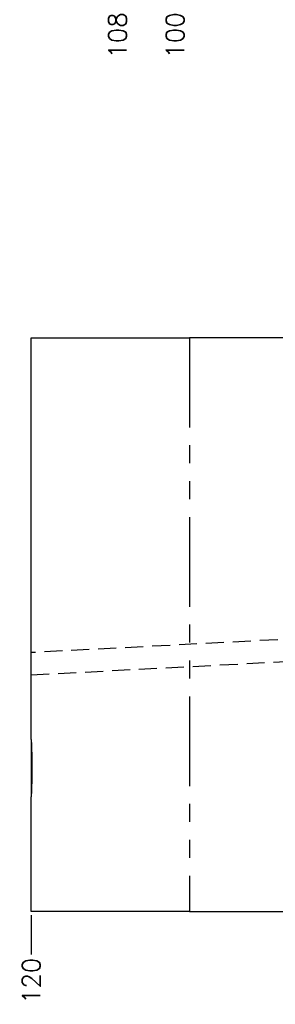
# Model space of a CAD drawing. Extents: x 2651 to 11825, y -3833 to 1075.
# Tile 26 of 256: x 3294 to 3330, y -3416 to -3279. Entities that reach past the tile are written whole.
import ezdxf

# ---------------------------------------------------------------- set-up
doc = ezdxf.new("R2010")
doc.units = 0
doc.header["$LTSCALE"] = 10
doc.linetypes.add('HIDDEN', pattern=[0.375, 0.25, -0.125])
doc.linetypes.add('PHANTOM', pattern=[2.5, 1.25, -0.25, 0.25, -0.25, 0.25, -0.25])
doc.layers.get('0').update_dxf_attribs({"linetype": 'CONTINUOUS'})
doc.layers.get('Defpoints').update_dxf_attribs({"linetype": 'CONTINUOUS'})
doc.layers.add('DIM', color=3, linetype='CONTINUOUS')
doc.layers.add('LAYER_101', color=7, linetype='CONTINUOUS')
doc.styles.get("Standard").update_dxf_attribs({"font": 'romans.shx'})
doc.dimstyles.new('1-1', dxfattribs={"dimtxt": 2.5, "dimasz": 2.5, "dimexe": 1, "dimexo": 0.5, "dimtad": 0, "dimrnd": 1.38778e-17, "dimzin": 9, "dimdsep": 46, "dimtxsty": 'Standard', "dimblk": 'CLOSED', "dimcen": 0, "dimclrd": 3, "dimclre": 3, "dimclrt": 3, "dimazin": 2, "dimtfac": 0.75, "dimtofl": 0, "dimtmove": 0, "dimatfit": 3, "dimfxl": 0, "dimtolj": 1, "dimarcsym": 0})

# ---------------------------------------------------------------- blocks, each defined once
blk = doc.blocks.new('*D604')
at = {"layer": 'Defpoints', "color": 0}
for p in [(3415.68, -3173.36), (3315.68, -3254.36), (3315.68, -3277.56)]:
    blk.add_point(p, dxfattribs=at)
at = {"layer": 'DIM', "color": 3, "lineweight": -2}
blk.add_line((3315.68, -3254.86), (3315.68, -3277.56), dxfattribs=at)
at = {"layer": 'DIM', "color": 3, "insert": (3315.68, -3281.22), "char_height": 2.5, "attachment_point": 5, "rotation": 90}
blk.add_mtext('\\A1;100', dxfattribs=at)
blk = doc.blocks.new('_Closed')
at = {"color": 0, "linetype": 'ByBlock', "lineweight": -2}
for p, q in [((-1, 0.167), (0, 0)), ((-1, 0.167), (-1, -0.167)), ((0, 0), (-1, -0.167)), ((0, 0), (-1, 0))]:
    blk.add_line(p, q, dxfattribs=at)
blk = doc.blocks.new('*D605')
at = {"layer": 'Defpoints', "color": 0}
for p in [(3415.68, -3173.36), (3307.68, -3234.08), (3307.68, -3277.56)]:
    blk.add_point(p, dxfattribs=at)
at = {"layer": 'DIM', "color": 3, "lineweight": -2}
blk.add_line((3307.68, -3234.58), (3307.68, -3277.56), dxfattribs=at)
at = {"layer": 'DIM', "color": 3, "insert": (3307.68, -3281.22), "char_height": 2.5, "attachment_point": 5, "rotation": 90}
blk.add_mtext('\\A1;108', dxfattribs=at)
blk = doc.blocks.new('*D622')
at = {"layer": 'Defpoints', "color": 0}
for p in [(3295.68, -3403.36), (3415.68, -3403.36), (3295.68, -3409.36)]:
    blk.add_point(p, dxfattribs=at)
at = {"layer": 'DIM', "color": 3, "lineweight": -2}
blk.add_line((3295.68, -3403.86), (3295.68, -3409.36), dxfattribs=at)
at = {"layer": 'DIM', "color": 3, "insert": (3295.68, -3413.02), "char_height": 2.5, "attachment_point": 5, "rotation": 90}
blk.add_mtext('\\A1;120', dxfattribs=at)

msp = doc.modelspace()

# ---------------------------------------------------------------- linework, layer by layer
at = {"layer": 'LAYER_101', "color": 0, "linetype": 'Continuous'}
for p, q in [((3295.684, -3323.358), (3317.684, -3323.358)), ((3295.684, -3379.358), (3295.684, -3323.358)), ((3342.192, -3323.358), (3317.684, -3323.358)), ((3295.684, -3379.358), (3295.684, -3387.358)), ((3295.684, -3403.358), (3295.684, -3387.358)), ((3317.684, -3403.358), (3295.684, -3403.358)), ((3317.684, -3403.358), (3513.684, -3403.358))]:
    msp.add_line(p, q, dxfattribs=at)
at = {"layer": 'LAYER_101', "color": 253, "linetype": 'PHANTOM'}
msp.add_line((3317.684, -3323.358), (3317.684, -3403.358), dxfattribs=at)
at = {"layer": 'LAYER_101', "color": 6, "linetype": 'HIDDEN'}
for p, q in [((3337.453, -3365.073), (3295.684, -3367.262)), ((3295.684, -3370.358), (3337.453, -3368.169))]:
    msp.add_line(p, q, dxfattribs=at)
at = {"layer": 'LAYER_101', "color": 0, "linetype": 'Continuous'}
msp.add_polyline3d([(3295.684, -3379.358, 0), (3295.686, -3379.62, 0), (3295.693, -3379.909, 0), (3295.703, -3380.23, 0), (3295.714, -3380.574, 0), (3295.727, -3380.928, 0), (3295.739, -3381.298, 0), (3295.751, -3381.694, 0), (3295.761, -3382.102, 0), (3295.769, -3382.509, 0), (3295.773, -3382.921, 0), (3295.775, -3383.348, 0), (3295.774, -3383.776, 0), (3295.769, -3384.187, 0), (3295.762, -3384.592, 0), (3295.752, -3385, 0), (3295.74, -3385.396, 0), (3295.727, -3385.767, 0), (3295.715, -3386.122, 0), (3295.703, -3386.467, 0), (3295.693, -3386.79, 0), (3295.687, -3387.086, 0), (3295.684, -3387.358, 0)], dxfattribs=at)

# ---------------------------------------------------------------- dimensions: what is measured, and where the dimension line sits
at = {"layer": 'DIM'}
for feature_location, offset, origin, picture, middle in [((3307.684, -3234.076), (0, -43.483), (3415.684, -3173.358), '*D605', (3307.684, -3281.219)), ((3315.684, -3254.358), (0, -23.201), (3415.684, -3173.358), '*D604', (3315.684, -3281.219)), ((3295.684, -3403.358), (0, -6), (3415.684, -3403.358), '*D622', (3295.684, -3413.019))]:
    dim = msp.add_ordinate_dim(feature_location=feature_location, offset=offset, dtype=1, origin=origin, dimstyle='1-1', dxfattribs=at)
    dim.commit()
    dim.dimension.update_dxf_attribs({"geometry": picture, "text_midpoint": middle})

doc.saveas('drawing.dxf')
